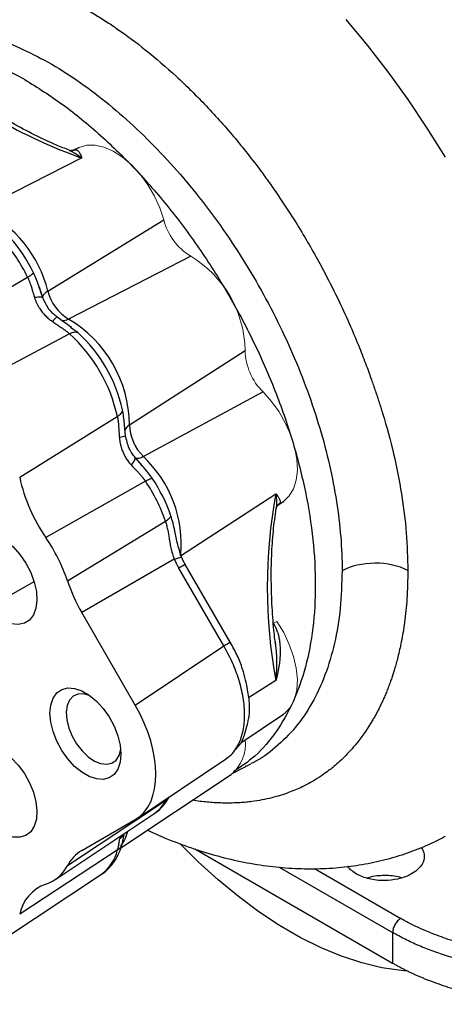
# Model space of a CAD drawing. Header units: inches. Extents: x 0.3 to 34.1, y 0.2 to 21.7.
# Tile 24 of 26: x 29.5 to 30.6, y 16.6 to 19.1. Entities that reach past the tile are written whole.
import ezdxf

# ---------------------------------------------------------------- set-up
doc = ezdxf.new("R2010")
doc.units = ezdxf.units.IN
doc.header["$MEASUREMENT"] = 0

msp = doc.modelspace()

# ---------------------------------------------------------------- linework, layer by layer
at = {"color": 7, "linetype": 'Continuous', "lineweight": 25}
for p, q in [((29.6945, 18.7989), (29.6805, 18.792)), ((29.7021, 18.7722), (29.4413, 18.6402)), ((29.6144, 18.4301), (29.912, 18.6132)), ((29.9812, 18.5198), (29.6676, 18.3584)), ((29.3092, 18.3171), (29.5623, 18.4662)), ((29.5944, 18.4337), (29.5924, 18.4395)), ((29.6016, 18.4132), (29.5927, 18.4401)), ((29.6749, 18.3372), (29.6383, 18.3636)), ((29.6787, 18.3329), (29.6728, 18.3372)), ((29.6701, 18.3208), (29.4096, 18.1817)), ((29.8243, 18.087), (30.1209, 18.2779)), ((30.1671, 18.1713), (29.8598, 18.0051)), ((29.5422, 17.952), (29.7929, 18.108)), ((29.8141, 18.0591), (29.8094, 18.1051)), ((29.8576, 17.9813), (29.8387, 18.0025)), ((29.8567, 17.9813), (29.853, 17.9856)), ((29.865, 17.942), (29.6093, 17.7973)), ((29.9552, 17.7502), (30.1999, 17.9099)), ((30.2061, 17.8813), (30.2192, 17.89)), ((29.6647, 17.6862), (29.9162, 17.8391)), ((29.9392, 17.7418), (29.7015, 17.6046)), ((30.0661, 17.5189), (29.9508, 17.7186)), ((30.0826, 17.5284), (29.9673, 17.7281)), ((29.4801, 17.6275), (29.5791, 17.6847)), ((29.8389, 17.3667), (29.7015, 17.6046)), ((29.8389, 17.3667), (30.0661, 17.5189)), ((30.1982, 17.5241), (30.1986, 17.5209)), ((30.1096, 17.2701), (30.2192, 17.3432)), ((29.8437, 17.0756), (30.071, 17.2278)), ((30.0708, 17.2282), (30.0785, 17.2339)), ((30.0894, 17.192), (30.1356, 17.2161)), ((30.1271, 17.2111), (30.1214, 17.2087)), ((29.8017, 17), (30.0851, 17.1888)), ((29.9162, 17.1207), (29.6647, 16.9542)), ((29.6326, 16.918), (29.8866, 17.0872)), ((29.7015, 16.9933), (29.8389, 17.0726)), ((29.992, 16.9972), (30.4998, 16.7041)), ((29.7929, 16.9941), (29.5422, 16.8298)), ((29.4985, 16.7637), (29.7524, 16.9328)), ((30.4998, 16.7825), (30.4998, 16.7041))]:
    msp.add_line(p, q, dxfattribs=at)
at = {"color": 8, "linetype": 'Continuous', "lineweight": 25}
for p, q in [((29.5984, 18.422), (29.5944, 18.4337)), ((29.6913, 18.3237), (29.6787, 18.3329)), ((30.1975, 17.5293), (30.1982, 17.5241)), ((30.1999, 17.4296), (30.13, 17.3858)), ((29.9191, 17.1261), (29.9162, 17.1207)), ((29.8035, 17.0318), (29.7981, 17.0222)), ((30.2083, 16.9508), (30.4998, 16.7825)), ((30.2989, 16.9468), (30.5205, 16.8189))]:
    msp.add_line(p, q, dxfattribs=at)
at = {"color": 144, "linetype": 'Continuous', "lineweight": 18}
msp.add_line((30.2023, 17.5818), (30.1942, 17.5772), dxfattribs=at)
at = {"color": 8, "linetype": 'Continuous', "lineweight": 25, "flags": 128}
for points in [[(30.3796, 19.1281), (30.4346, 19.0621), (30.4878, 18.9934), (30.539, 18.9223), (30.5879, 18.8491), (30.6343, 18.7739)], [(29.6144, 18.4301), (29.6106, 18.4276), (29.6073, 18.425), (29.6047, 18.4225), (29.6028, 18.42), (29.6015, 18.4176), (29.601, 18.4153), (29.601, 18.4136)], [(29.8598, 18.0051), (29.8557, 18.0031), (29.8518, 18.0015), (29.8483, 18.0005), (29.8452, 18.0001), (29.8425, 18.0002), (29.8402, 18.0009), (29.8388, 18.0018)], [(30.6343, 17.0291), (30.6306, 17.0272)]]:
    msp.add_lwpolyline(points, dxfattribs=at)
at = {"color": 144, "linetype": 'Continuous', "lineweight": 18, "flags": 128}
for points in [[(29.912, 18.6132), (29.9018, 18.644), (29.8879, 18.6745), (29.8708, 18.7036), (29.8511, 18.7305), (29.8292, 18.7543), (29.806, 18.7742), (29.7822, 18.7897), (29.7584, 18.8001), (29.7356, 18.8053), (29.7143, 18.805), (29.6953, 18.7993), (29.6945, 18.7989)], [(30.2192, 17.89), (30.22, 17.8905), (30.2344, 17.9041), (30.2453, 17.9224), (30.2523, 17.9448), (30.2551, 17.9706), (30.2536, 17.9989), (30.2479, 18.029), (30.2383, 18.0598), (30.2249, 18.0904), (30.2082, 18.1198), (30.1887, 18.147), (30.1671, 18.1713)], [(30.2192, 17.3432), (30.2249, 17.3474), (30.2383, 17.3625), (30.2479, 17.3822), (30.2536, 17.4057), (30.2551, 17.4324), (30.2523, 17.4614), (30.2453, 17.4918), (30.2344, 17.5227), (30.22, 17.553), (30.2023, 17.5818)]]:
    msp.add_lwpolyline(points, dxfattribs=at)
at = {"color": 7, "linetype": 'Continuous', "lineweight": 25, "flags": 128}
for points in [[(29.4225, 17.7968), (29.4355, 17.8054), (29.4512, 17.809), (29.4689, 17.8075), (29.4877, 17.8007), (29.5068, 17.7892), (29.5255, 17.7734), (29.5428, 17.7539), (29.558, 17.7317), (29.5705, 17.7077), (29.5796, 17.683), (29.585, 17.6587), (29.5865, 17.6358), (29.584, 17.6154), (29.5775, 17.5983), (29.5675, 17.5853), (29.5542, 17.5769), (29.5384, 17.5737), (29.5206, 17.5756), (29.5018, 17.5826), (29.4826, 17.5944)], [(29.8023, 17.2408), (29.8003, 17.22), (29.7944, 17.2025), (29.7848, 17.1889), (29.7721, 17.1799), (29.7567, 17.1759), (29.7393, 17.177), (29.7206, 17.1832), (29.7015, 17.1942), (29.6829, 17.2095), (29.6655, 17.2285), (29.6501, 17.2504), (29.6373, 17.2741), (29.6278, 17.2987), (29.6219, 17.323), (29.6199, 17.3461), (29.6219, 17.3668), (29.6278, 17.3843), (29.6373, 17.3979), (29.6501, 17.4069), (29.6655, 17.4109), (29.6829, 17.4098), (29.7015, 17.4036), (29.7206, 17.3926), (29.7393, 17.3773), (29.7567, 17.3583), (29.7721, 17.3364), (29.7848, 17.3127), (29.7944, 17.2882), (29.8003, 17.2638), (29.8023, 17.2408)], [(29.7222, 17.3915), (29.7217, 17.3917), (29.706, 17.3959), (29.6916, 17.3953), (29.6794, 17.3898), (29.67, 17.3797), (29.664, 17.3657), (29.6616, 17.3484), (29.663, 17.3288), (29.6682, 17.3079), (29.6768, 17.2869), (29.6883, 17.2669), (29.7022, 17.249), (29.7177, 17.2341), (29.734, 17.2231), (29.7501, 17.2165), (29.7653, 17.2147), (29.7787, 17.2178), (29.7895, 17.2256), (29.7973, 17.2377), (29.8015, 17.2535), (29.8016, 17.254)], [(29.4826, 17.2562), (29.5018, 17.2459), (29.5206, 17.2311), (29.5384, 17.2126), (29.5542, 17.191), (29.5675, 17.1674), (29.5775, 17.1428), (29.584, 17.1182), (29.5865, 17.0948), (29.585, 17.0737), (29.5796, 17.0556), (29.5705, 17.0414), (29.558, 17.0318), (29.5428, 17.0272), (29.5255, 17.0277), (29.5068, 17.0334), (29.4877, 17.044), (29.4689, 17.059), (29.4512, 17.0778), (29.4355, 17.0995), (29.4225, 17.1232)], [(30.5367, 16.6834), (30.5219, 16.6847), (30.4719, 16.6923), (30.4207, 16.7047), (30.3686, 16.7218), (30.3159, 16.7436), (30.2627, 16.77), (30.2095, 16.8007), (30.1563, 16.8357), (30.1036, 16.8748), (30.0515, 16.9179), (30.0003, 16.9645), (29.9541, 17.0107)]]:
    msp.add_lwpolyline(points, dxfattribs=at)
at = {"color": 7, "linetype": 'Continuous', "lineweight": 25}
for centre, radius, start, end in [((30.1407, 20.0124), 1.3156, 229.4834, 250.522), ((29.227, 18.3097), 0.3885, 25.5595, 41.4562), ((29.1872, 18.2868), 0.4158, 25.5595, 41.4562), ((29.7293, 18.4597), 0.1186, 194.4469, 238.6565), ((29.5034, 18.0827), 0.321, 0.7763, 59.2237), ((29.3991, 18.0225), 0.403, 12.2487, 47.7513), ((29.4382, 18.045), 0.3765, 12.2487, 47.7513), ((29.9429, 18.0898), 0.1186, 181.3446, 225.5523), ((29.6496, 17.7812), 0.3071, 354.2087, 46.8135), ((29.965, 18.0435), 0.4326, 192.2155, 214.6814), ((29.5221, 17.7068), 0.4158, 18.544, 34.4403), ((29.5618, 17.7298), 0.3885, 18.544, 34.4403), ((31.4936, 17.6698), 1.3159, 169.4824, 190.5176), ((29.2391, 17.5434), 0.4489, 18.544, 34.4403), ((30.085, 17.8267), 0.4431, 198.4849, 210.0895), ((29.7513, 16.9095), 0.0975, 120.7105, 152.707), ((29.5808, 16.9966), 0.094, 287.6679, 333.1807), ((29.6434, 16.8096), 0.1032, 109.3108, 168.7172)]:
    msp.add_arc(centre, radius, start, end, dxfattribs=at)
at = {"color": 8, "linetype": 'Continuous', "lineweight": 25}
for centre, radius, start, end in [((29.3102, 18.3565), 0.313, 13.597, 64.269), ((29.6539, 18.3824), 0.0276, 260.9152, 299.8163), ((29.8376, 18.0637), 0.0268, 119.6746, 160.9061), ((29.8353, 17.1626), 0.0912, 304.2306, 332.6342), ((29.7176, 17.0676), 0.105, 323.6191, 346.2178), ((29.6928, 17.0163), 0.1025, 305.5538, 347.5133)]:
    msp.add_arc(centre, radius, start, end, dxfattribs=at)
at = {"color": 144, "linetype": 'Continuous', "lineweight": 18}
for centre, radius, start, end in [((30.0616, 18.6517), 0.1544, 194.4469, 238.6565), ((29.8339, 18.2735), 0.287, 0.8813, 59.1187), ((30.2753, 18.2815), 0.1544, 181.3446, 225.5523), ((30.0222, 17.2659), 0.0995, 309.2294, 6.8379)]:
    msp.add_arc(centre, radius, start, end, dxfattribs=at)
at = {"color": 7, "linetype": 'Continuous', "lineweight": 25}
msp.add_ellipse((29.7109, 17.2935), major_axis=(-0.1282, 0.2208), ratio=0.577377, start_param=3.140304, end_param=4.708361, dxfattribs=at)
for points, knots in [([(28.9187, 18.983), (28.9219, 18.9925), (28.9294, 19.015), (28.9465, 19.0471), (28.9676, 19.0836), (28.994, 19.1206), (29.026, 19.1572), (29.0644, 19.1921), (29.1012, 19.2177), (29.1334, 19.2354), (29.1585, 19.2468), (29.1843, 19.2565), (29.2107, 19.2643), (29.2513, 19.2734), (29.3073, 19.2794), (29.3664, 19.2769), (29.4117, 19.2707), (29.4416, 19.265), (29.4702, 19.2583), (29.4973, 19.2508), (29.523, 19.2427), (29.5472, 19.2342), (29.5805, 19.2213), (29.6195, 19.2042), (29.6584, 19.1846), (29.6843, 19.1706), (29.7017, 19.1608), (29.7168, 19.1522), (29.7321, 19.1431), (29.7474, 19.1337), (29.7626, 19.124), (29.7779, 19.1139), (29.8121, 19.0907), (29.8681, 19.0489), (29.9448, 18.983), (30.0223, 18.9065), (30.0966, 18.8229), (30.1513, 18.753), (30.1886, 18.7011), (30.2126, 18.6664), (30.2401, 18.6246), (30.27, 18.5763), (30.2992, 18.526), (30.3302, 18.4689), (30.3612, 18.407), (30.3906, 18.3426), (30.4135, 18.2877), (30.429, 18.2477), (30.439, 18.2205), (30.4451, 18.2036), (30.45, 18.1894), (30.4564, 18.171), (30.4644, 18.147), (30.4818, 18.0919), (30.5034, 18.0119), (30.5236, 17.909), (30.5364, 17.8084), (30.5379, 17.7447), (30.5387, 17.7128)], [0, 0, 0, 0, 0.013307, 0.031376, 0.051626, 0.074058, 0.098678, 0.125491, 0.154504, 0.168995, 0.183405, 0.197734, 0.211981, 0.226144, 0.26117, 0.295655, 0.309947, 0.323489, 0.336284, 0.348332, 0.359634, 0.37019, 0.380001, 0.403139, 0.420654, 0.430183, 0.436488, 0.443046, 0.449606, 0.456167, 0.462731, 0.469296, 0.475862, 0.506825, 0.542035, 0.577264, 0.6125, 0.647732, 0.659478, 0.671221, 0.686372, 0.705219, 0.722877, 0.739349, 0.764354, 0.786022, 0.804359, 0.81937, 0.825905, 0.831529, 0.83624, 0.84004, 0.84991, 0.860143, 0.895051, 0.930003, 0.96499, 1, 1, 1, 1]), ([(29.2784, 19.0743), (29.3036, 19.0705), (29.3596, 19.0618), (29.4508, 19.0297), (29.5164, 18.9949), (29.5491, 18.9775)], [0, 0, 0, 0, 0.289911, 0.644956, 1, 1, 1, 1]), ([(29.6154, 19.0186), (29.6647, 18.9901), (29.7141, 18.956), (29.811, 18.8779), (29.8585, 18.8338), (29.9498, 18.7375), (29.9935, 18.6853), (30.0757, 18.5745), (30.114, 18.516), (30.1839, 18.3951), (30.2154, 18.3326), (30.2702, 18.2061), (30.2936, 18.1421), (30.3314, 18.0149), (30.3459, 17.9517), (30.3651, 17.8287), (30.37, 17.7689), (30.37, 17.7119)], [0, 0, 0, 0, 0.125, 0.125, 0.25, 0.25, 0.375, 0.375, 0.5, 0.5, 0.625, 0.625, 0.75, 0.75, 0.875, 0.875, 1, 1, 1, 1]), ([(29.5491, 18.9775), (29.582, 18.9571), (29.6476, 18.9163), (29.7443, 18.8374), (29.8378, 18.7471), (29.9263, 18.6456), (30.0083, 18.5349), (30.0825, 18.417), (30.1475, 18.2938), (30.2023, 18.1674), (30.2459, 18.04), (30.2777, 17.9139), (30.2969, 17.791), (30.3034, 17.6736), (30.2969, 17.5636), (30.2777, 17.463), (30.246, 17.3734), (30.2022, 17.2967), (30.1509, 17.2357), (30.1098, 17.2081), (30.091, 17.1954)], [0, 0, 0, 0, 0.05604, 0.11208, 0.16812, 0.224159, 0.280199, 0.336239, 0.392279, 0.448319, 0.504359, 0.560398, 0.616438, 0.672478, 0.728518, 0.784558, 0.840598, 0.896637, 0.952677, 1, 1, 1, 1]), ([(29.6698, 18.7922), (29.6586, 18.7965), (29.6289, 18.808), (29.5798, 18.8313), (29.5228, 18.8614), (29.4657, 18.8958), (29.413, 18.9305), (29.3796, 18.9553), (29.3652, 18.9661)], [0, 0, 0, 0, 0.111158, 0.29776, 0.484313, 0.670861, 0.857435, 1, 1, 1, 1]), ([(29.681, 18.7922), (29.6777, 18.7916), (29.6716, 18.7904), (29.6698, 18.7915), (29.6689, 18.7921)], [0, 0, 0, 0, 0.529687, 1, 1, 1, 1]), ([(29.5623, 18.4662), (29.5667, 18.4687), (29.5703, 18.4711), (29.5755, 18.4749), (29.577, 18.4764), (29.5775, 18.4773)], [0, 0, 0, 0, 0.5, 0.5, 1, 1, 1, 1]), ([(29.5623, 18.4662), (29.5628, 18.4651), (29.5638, 18.4631), (29.5651, 18.46), (29.5664, 18.4569), (29.5675, 18.454), (29.5685, 18.4514), (29.5691, 18.4497), (29.5699, 18.4477), (29.5709, 18.4446), (29.5723, 18.4403), (29.5735, 18.4362), (29.5745, 18.433), (29.575, 18.4314), (29.5752, 18.4305)], [0, 0, 0, 0, 0.0902391, 0.1780996, 0.2660427, 0.3523985, 0.4272984, 0.4788935, 0.4981137, 0.5950099, 0.7321449, 0.8617993, 0.9298283, 1, 1, 1, 1]), ([(29.58, 18.4143), (29.5804, 18.413), (29.5812, 18.4105), (29.5825, 18.4068), (29.5839, 18.4034), (29.5859, 18.3989), (29.5882, 18.3943), (29.5909, 18.3898), (29.5934, 18.3858), (29.5964, 18.3812), (29.6001, 18.3763), (29.6041, 18.3716), (29.6082, 18.3672), (29.6124, 18.363), (29.6168, 18.3591), (29.6207, 18.356), (29.6238, 18.3537), (29.6254, 18.3526), (29.6261, 18.3521)], [0, 0, 0, 0, 0.052655, 0.102833, 0.150103, 0.194126, 0.293665, 0.344258, 0.395465, 0.473547, 0.552543, 0.630112, 0.706223, 0.781071, 0.854852, 0.92776, 0.968067, 1, 1, 1, 1]), ([(29.6383, 18.3636), (29.6348, 18.3664), (29.6276, 18.3723), (29.6136, 18.3877), (29.6065, 18.4027), (29.6016, 18.4132)], [0, 0, 0, 0, 0.21858, 0.458243, 1, 1, 1, 1]), ([(29.6261, 18.3521), (29.6288, 18.3503), (29.6315, 18.3485), (29.6373, 18.3446), (29.6404, 18.3426), (29.6453, 18.3393), (29.6472, 18.338), (29.6501, 18.3361), (29.651, 18.3355), (29.6534, 18.3338), (29.6549, 18.3328), (29.6586, 18.33), (29.6609, 18.3283), (29.6655, 18.3247), (29.6679, 18.3228), (29.6701, 18.3208)], [-0.3282638, -0.3282638, -0.3282638, -0.3282638, -0.269997, -0.269997, -0.2174748, -0.2174748, -0.1846484, -0.1846484, -0.1641319, -0.1641319, -0.1230989, -0.1230989, -0.0574462, -0.0574462, 0, 0, 0, 0]), ([(29.7929, 18.108), (29.7973, 18.1107), (29.8007, 18.1136), (29.8052, 18.1194), (29.8063, 18.1223), (29.8061, 18.1249)], [0, 0, 0, 0, 0.5, 0.5, 1, 1, 1, 1]), ([(29.7929, 18.108), (29.7931, 18.1072), (29.7934, 18.1056), (29.7939, 18.103), (29.7944, 18.0997), (29.7949, 18.0958), (29.7954, 18.0921), (29.7957, 18.0891), (29.7959, 18.0868), (29.7961, 18.0843), (29.7965, 18.0798), (29.7969, 18.0732), (29.7974, 18.0639), (29.7978, 18.0576), (29.7981, 18.0542)], [0, 0, 0, 0, 0.045804, 0.096236, 0.155918, 0.237409, 0.32145, 0.36128, 0.408189, 0.452604, 0.497734, 0.65796, 0.814514, 1, 1, 1, 1]), ([(29.8387, 18.0025), (29.836, 18.006), (29.8301, 18.0134), (29.8199, 18.0319), (29.8165, 18.0479), (29.8141, 18.0591)], [0, 0, 0, 0, 0.2147717, 0.454109, 1, 1, 1, 1]), ([(29.7981, 18.0542), (29.7982, 18.0528), (29.7984, 18.0501), (29.7989, 18.0462), (29.7995, 18.0424), (29.8005, 18.0375), (29.8017, 18.0325), (29.8033, 18.0274), (29.8049, 18.0229), (29.8068, 18.0178), (29.8093, 18.0121), (29.8121, 18.0067), (29.815, 18.0015), (29.8182, 17.9965), (29.8215, 17.9918), (29.8246, 17.988), (29.8271, 17.9851), (29.8283, 17.9838), (29.8289, 17.9832)], [0, 0, 0, 0, 0.052656, 0.102834, 0.150103, 0.194127, 0.293665, 0.344258, 0.395465, 0.473547, 0.552544, 0.630113, 0.706223, 0.781072, 0.854853, 0.92776, 0.968067, 1, 1, 1, 1]), ([(29.8405, 17.971), (29.8411, 17.9704), (29.8423, 17.9692), (29.8445, 17.9669), (29.8469, 17.9642), (29.8494, 17.9615), (29.8515, 17.9591), (29.8536, 17.9568), (29.8566, 17.9531), (29.8605, 17.9483), (29.8635, 17.9441), (29.865, 17.942)], [0, 0, 0, 0, 0.067273, 0.131947, 0.253517, 0.355651, 0.4231, 0.50769, 0.599174, 0.793863, 1, 1, 1, 1]), ([(30.1995, 17.521), (30.1983, 17.5305), (30.194, 17.5636), (30.19, 17.6187), (30.1876, 17.686), (30.1887, 17.7512), (30.1927, 17.8135), (30.1981, 17.8525), (30.2007, 17.8716)], [0, 0, 0, 0, 0.075315, 0.262138, 0.448874, 0.635533, 0.822138, 1, 1, 1, 1]), ([(30.2005, 17.8713), (30.2005, 17.8723), (30.2004, 17.8745), (30.2045, 17.8792), (30.2067, 17.8817)], [0, 0, 0, 0, 0.470326, 1, 1, 1, 1]), ([(29.9162, 17.8391), (29.9206, 17.8417), (29.9241, 17.8443), (29.9288, 17.8492), (29.9301, 17.8515), (29.9301, 17.8533)], [0, 0, 0, 0, 0.5, 0.5, 1, 1, 1, 1]), ([(29.9162, 17.8391), (29.9175, 17.8352), (29.9187, 17.8312), (29.9206, 17.8234), (29.9214, 17.8196), (29.9236, 17.8088), (29.9246, 17.8022), (29.9261, 17.7938), (29.9263, 17.7921), (29.9269, 17.7886), (29.9272, 17.7869), (29.9283, 17.781), (29.9293, 17.7759), (29.9315, 17.7658), (29.9328, 17.7606), (29.9358, 17.7507), (29.9374, 17.746), (29.9392, 17.7418)], [0, 0, 0, 0, 0.125, 0.125, 0.25, 0.25, 0.5, 0.5, 0.5625, 0.5625, 0.625, 0.625, 0.75, 0.75, 0.875, 0.875, 1, 1, 1, 1]), ([(29.9585, 17.7455), (29.9542, 17.7583), (29.9463, 17.7821), (29.9417, 17.8069), (29.9396, 17.8183)], [0, 0, 0, 0, 0.538653, 1, 1, 1, 1]), ([(29.9673, 17.7281), (29.9657, 17.731), (29.9624, 17.7369), (29.9596, 17.7431), (29.9582, 17.7462)], [0, 0, 0, 0, 0.497781, 1, 1, 1, 1]), ([(30.2044, 17.5539), (30.2049, 17.5524), (30.2058, 17.5494), (30.2069, 17.5446), (30.208, 17.5397), (30.2089, 17.5347), (30.2096, 17.5294), (30.2105, 17.5209), (30.2111, 17.5088), (30.2108, 17.4934), (30.2094, 17.4776), (30.2075, 17.4641), (30.2052, 17.4519), (30.2029, 17.4411), (30.2009, 17.4335), (30.1999, 17.4296)], [0, 0, 0, 0, 0.037735, 0.076585, 0.116584, 0.157763, 0.200149, 0.24377, 0.36207, 0.490965, 0.609494, 0.738807, 0.815437, 0.902488, 1, 1, 1, 1]), ([(30.0956, 17.2526), (30.0998, 17.2567), (30.1115, 17.2682), (30.1202, 17.2916), (30.1265, 17.3139), (30.1298, 17.3306), (30.1328, 17.3467), (30.1327, 17.3718), (30.1288, 17.4013), (30.1221, 17.432), (30.1142, 17.4614), (30.1017, 17.4947), (30.089, 17.517), (30.0825, 17.5283)], [0, 0, 0, 0, 0.064656, 0.181694, 0.27514, 0.325141, 0.371808, 0.460664, 0.589641, 0.671723, 0.766799, 0.881343, 1, 1, 1, 1]), ([(29.8863, 17.0876), (29.8882, 17.0887), (29.8967, 17.0936), (29.9094, 17.1064), (29.9203, 17.1207), (29.9254, 17.1297), (29.9265, 17.1318)], [0, 0, 0, 0, 0.105562, 0.493297, 0.881187, 1, 1, 1, 1]), ([(29.7981, 17.0222), (29.7979, 17.0212), (29.7975, 17.0193), (29.7972, 17.0165), (29.7968, 17.0141), (29.7966, 17.0121), (29.7963, 17.0105), (29.7961, 17.0091), (29.796, 17.008), (29.7958, 17.0072), (29.7957, 17.0065), (29.7956, 17.006), (29.7956, 17.0057), (29.7955, 17.0055), (29.7953, 17.0045), (29.795, 17.0028), (29.7944, 17), (29.7937, 16.9971), (29.7932, 16.995), (29.7929, 16.9941)], [0, 0, 0, 0, 0.146278, 0.269206, 0.363603, 0.43919, 0.500092, 0.54831, 0.585766, 0.614244, 0.63535, 0.650832, 0.661984, 0.66914, 0.672507, 0.751696, 0.835879, 0.926547, 1, 1, 1, 1]), ([(29.8053, 17.0105), (29.8063, 17.0144), (29.8089, 17.0249), (29.8103, 17.0323), (29.8112, 17.037)], [0, 0, 0, 0, 0.372749, 1, 1, 1, 1]), ([(29.8705, 17.0459), (29.8857, 17.0389), (29.923, 17.0216), (29.9831, 16.9993), (30.0503, 16.9785), (30.1174, 16.9628), (30.1838, 16.9521), (30.2492, 16.9465), (30.3134, 16.9459), (30.3759, 16.9502), (30.4367, 16.9594), (30.4954, 16.9731), (30.5518, 16.9916), (30.5975, 17.0101), (30.6234, 17.024), (30.6322, 17.0287)], [0, 0, 0, 0, 0.059815, 0.147353, 0.234299, 0.320367, 0.405295, 0.488877, 0.570992, 0.651615, 0.730812, 0.808719, 0.88553, 0.96147, 1, 1, 1, 1]), ([(29.7527, 16.9332), (29.7531, 16.9334), (29.7603, 16.9373), (29.772, 16.9486), (29.787, 16.9668), (29.7982, 16.9876), (29.803, 17.0029), (29.8053, 17.0103)], [0, 0, 0, 0, 0.01336, 0.261703, 0.509188, 0.761182, 1, 1, 1, 1]), ([(30.5729, 17.0012), (30.5751, 16.9976), (30.5797, 16.9901), (30.582, 16.9755), (30.5779, 16.9604), (30.5665, 16.9459), (30.5518, 16.9345), (30.533, 16.9255), (30.5088, 16.9185), (30.4834, 16.9155), (30.4586, 16.9167), (30.4328, 16.9209), (30.4174, 16.928), (30.4072, 16.9327)], [0, 0, 0, 0, 0.070193, 0.144521, 0.26419, 0.341298, 0.429764, 0.51821, 0.595311, 0.715006, 0.789329, 0.861707, 1, 1, 1, 1]), ([(30.4072, 16.9327), (30.3984, 16.9385), (30.3892, 16.9445), (30.3852, 16.9521), (30.385, 16.9524)], [0, 0, 0, 0, 0.9543, 1, 1, 1, 1]), ([(30.5221, 16.9228), (30.5208, 16.9234), (30.5086, 16.9283), (30.4791, 16.9294), (30.4492, 16.9281), (30.4364, 16.9229), (30.4346, 16.9222)], [0, 0, 0, 0, 0.052765, 0.48912, 0.925476, 1, 1, 1, 1]), ([(30.5205, 16.8189), (30.5177, 16.8173), (30.515, 16.815), (30.51, 16.8096), (30.5077, 16.8064), (30.5039, 16.7997), (30.5024, 16.7962), (30.5004, 16.7891), (30.4998, 16.7857), (30.4998, 16.7825)], [0, 0, 0, 0, 0.25, 0.25, 0.5, 0.5, 0.75, 0.75, 1, 1, 1, 1]), ([(31.3393, 16.8186), (31.3369, 16.8173), (31.3315, 16.8144), (31.3224, 16.8096), (31.3112, 16.8041), (31.295, 16.7964), (31.276, 16.7881), (31.2534, 16.7791), (31.2349, 16.7724), (31.2186, 16.7669), (31.1937, 16.7589), (31.1547, 16.7482), (31.1002, 16.7367), (31.0432, 16.7282), (30.993, 16.7238), (30.9536, 16.7222), (30.924, 16.7218), (30.8961, 16.7222), (30.8691, 16.7234), (30.8399, 16.7255), (30.8014, 16.7294), (30.7522, 16.7369), (30.6988, 16.7484), (30.6566, 16.7603), (30.6247, 16.7711), (30.6035, 16.7791), (30.5817, 16.7881), (30.563, 16.7965), (30.5457, 16.8052), (30.5327, 16.812), (30.5245, 16.8167), (30.5205, 16.8189)], [0, 0, 0, 0, 0.010703, 0.0239884, 0.0399107, 0.0585563, 0.0922455, 0.1170913, 0.1480404, 0.163485, 0.1789203, 0.2407177, 0.3049196, 0.3691079, 0.4345679, 0.4725966, 0.5000461, 0.5328292, 0.5655276, 0.5898699, 0.6309936, 0.695603, 0.7593592, 0.8211515, 0.8520174, 0.8829486, 0.9052469, 0.9414701, 0.9618148, 0.9813495, 1, 1, 1, 1]), ([(31.36, 16.7816), (31.3572, 16.7801), (31.3516, 16.777), (31.3431, 16.7727), (31.3347, 16.7684), (31.3263, 16.7644), (31.3179, 16.7604), (31.3095, 16.7566), (31.3012, 16.753), (31.2929, 16.7495), (31.2846, 16.7461), (31.2764, 16.7429), (31.2683, 16.7397), (31.2602, 16.7367), (31.2522, 16.7339), (31.2443, 16.7311), (31.2365, 16.7285), (31.2288, 16.726), (31.2211, 16.7236), (31.2136, 16.7213), (31.2061, 16.7191), (31.1988, 16.717), (31.1916, 16.715), (31.1845, 16.7131), (31.1775, 16.7113), (31.1706, 16.7095), (31.1639, 16.7079), (31.1573, 16.7063), (31.1508, 16.7049), (31.1444, 16.7035), (31.1166, 16.6975), (31.0674, 16.6891), (30.9969, 16.682), (30.9293, 16.6798), (30.8775, 16.6813), (30.8407, 16.6839), (30.8173, 16.6861), (30.7941, 16.6888), (30.7713, 16.6921), (30.7488, 16.6958), (30.7268, 16.7), (30.7051, 16.7046), (30.6838, 16.7097), (30.663, 16.7153), (30.6427, 16.7213), (30.6229, 16.7276), (30.6036, 16.7344), (30.5849, 16.7416), (30.5667, 16.7491), (30.549, 16.7569), (30.532, 16.7651), (30.5156, 16.7736), (30.5051, 16.7796), (30.4998, 16.7825)], [0, 0, 0, 0, 0.0118736, 0.0235698, 0.0350887, 0.0464301, 0.0575942, 0.0685809, 0.0793903, 0.0900222, 0.1004768, 0.110754, 0.1208539, 0.1307763, 0.1405214, 0.1500891, 0.1594794, 0.1686924, 0.1777279, 0.1865861, 0.1952669, 0.2037704, 0.2120964, 0.2202451, 0.2282164, 0.2360103, 0.2436268, 0.251066, 0.2583278, 0.2654122, 0.2723192, 0.3511043, 0.4260612, 0.4971895, 0.5644889, 0.5897133, 0.6148165, 0.6397985, 0.6646593, 0.6893991, 0.7140177, 0.7385152, 0.7628916, 0.787147, 0.8112813, 0.8352946, 0.8591868, 0.8829581, 0.9066084, 0.9301377, 0.953546, 0.9768335, 1, 1, 1, 1]), ([(30.4998, 16.7041), (30.5024, 16.7026), (30.5075, 16.6997), (30.5153, 16.6954), (30.5233, 16.6912), (30.5313, 16.6871), (30.5395, 16.683), (30.5478, 16.6791), (30.5562, 16.6752), (30.5648, 16.6714), (30.5734, 16.6677), (30.5822, 16.664), (30.6044, 16.6552), (30.6413, 16.6422), (30.6947, 16.6272), (30.7503, 16.6152), (30.8076, 16.6063), (30.8662, 16.6005), (30.9254, 16.598), (30.9847, 16.5987), (31.0437, 16.6027), (31.1018, 16.6099), (31.1584, 16.6202), (31.2131, 16.6336), (31.2537, 16.6463), (31.2817, 16.6563), (31.2981, 16.6627), (31.3141, 16.6693), (31.3298, 16.6763), (31.3451, 16.6835), (31.355, 16.6885), (31.36, 16.6911)], [0, 0, 0, 0, 0.0113913, 0.0227675, 0.034132, 0.0454882, 0.0568395, 0.0681893, 0.079541, 0.090898, 0.1022636, 0.1136413, 0.1250345, 0.1875233, 0.2500236, 0.3125124, 0.3750127, 0.4375015, 0.5000018, 0.5624906, 0.6249909, 0.6874797, 0.74998, 0.8124688, 0.8749691, 0.8958409, 0.9166714, 0.9374817, 0.9582926, 0.9791251, 1, 1, 1, 1])]:
    msp.add_open_spline(points, degree=3, knots=knots, dxfattribs=at)
at = {"color": 8, "linetype": 'Continuous', "lineweight": 25}
for points, knots in [([(29.0704, 19.0616), (29.0742, 19.0649), (29.109, 19.0947), (29.195, 19.1178), (29.3245, 19.1253), (29.4674, 19.0942), (29.566, 19.0438), (29.6154, 19.0186)], [0, 0, 0, 0, 0.0300891, 0.2725669, 0.5150446, 0.7575223, 1, 1, 1, 1]), ([(29.6806, 18.7918), (29.681, 18.7921), (29.683, 18.7934), (29.6859, 18.7935), (29.69, 18.7924), (29.6939, 18.7886), (29.6979, 18.782), (29.7006, 18.7756), (29.7021, 18.7722)], [0, 0, 0, 0, 0.03434, 0.185555, 0.35326, 0.559435, 0.767266, 1, 1, 1, 1]), ([(29.6696, 18.7917), (29.6728, 18.7903), (29.6796, 18.7874), (29.6903, 18.7809), (29.698, 18.7752), (29.7021, 18.7722)], [0, 0, 0, 0, 0.2946292, 0.6210504, 1, 1, 1, 1]), ([(29.5924, 18.4395), (29.5905, 18.4455), (29.5876, 18.4545), (29.5838, 18.4632), (29.5826, 18.4662), (29.5826, 18.4662), (29.5825, 18.4662), (29.5825, 18.4662), (29.5825, 18.4663), (29.5824, 18.4665), (29.5818, 18.4679), (29.5802, 18.4716), (29.5785, 18.475), (29.5775, 18.4773)], [0, 0, 0, 0, 0.461058, 0.698228, 0.698237, 0.69826, 0.698306, 0.698674, 0.69941, 0.705298, 0.717074, 0.811302, 1, 1, 1, 1]), ([(29.8093, 18.1044), (29.8092, 18.1058), (29.8087, 18.1128), (29.8073, 18.1196), (29.8061, 18.1249)], [0, 0, 0, 0, 0.205238, 1, 1, 1, 1]), ([(29.8822, 17.9495), (29.8788, 17.9543), (29.8711, 17.9655), (29.8619, 17.9756), (29.8567, 17.9813)], [0, 0, 0, 0, 0.433942, 1, 1, 1, 1]), ([(30.1999, 17.9099), (30.2021, 17.907), (30.2063, 17.9014), (30.21, 17.8946), (30.2115, 17.8893), (30.21, 17.8852), (30.209, 17.8827), (30.2064, 17.8817), (30.206, 17.8815)], [0, 0, 0, 0, 0.232763, 0.440595, 0.646804, 0.819294, 0.974811, 1, 1, 1, 1]), ([(30.1999, 17.9099), (30.2005, 17.9049), (30.2016, 17.8955), (30.2018, 17.8827), (30.201, 17.8753), (30.2005, 17.8716)], [0, 0, 0, 0, 0.374689, 0.697465, 1, 1, 1, 1]), ([(29.9405, 17.814), (29.9405, 17.8142), (29.938, 17.8277), (29.9341, 17.8406), (29.9301, 17.8533)], [0, 0, 0, 0, 0.018246, 1, 1, 1, 1]), ([(29.9392, 17.7418), (29.9432, 17.7431), (29.9511, 17.7457), (29.9577, 17.747), (29.9578, 17.746), (29.9579, 17.7456)], [0, 0, 0, 0, 0.352053, 0.7038, 1, 1, 1, 1]), ([(29.9666, 17.7277), (29.9668, 17.7278), (29.9674, 17.7282), (29.9624, 17.7253), (29.9547, 17.7208), (29.9508, 17.7186)], [0, 0, 0, 0, 0.158907, 0.579454, 1, 1, 1, 1]), ([(30.5387, 17.7128), (30.5383, 17.6884), (30.5374, 17.6426), (30.531, 17.5818), (30.5228, 17.5319), (30.5139, 17.492), (30.5054, 17.4612), (30.4986, 17.44), (30.4939, 17.4264), (30.4913, 17.4193), (30.4885, 17.4118), (30.4849, 17.4026), (30.4799, 17.3905), (30.4747, 17.3788), (30.4694, 17.3675), (30.464, 17.3567), (30.4586, 17.3462), (30.453, 17.3361), (30.4383, 17.3107), (30.4148, 17.2763), (30.3811, 17.238), (30.359, 17.2175), (30.3477, 17.2082), (30.3465, 17.2072), (30.345, 17.2059), (30.3404, 17.2022), (30.3311, 17.1951), (30.3153, 17.1839), (30.2937, 17.1703), (30.2657, 17.1554), (30.2307, 17.1406), (30.1879, 17.1274), (30.151, 17.1204), (30.1233, 17.1173), (30.1079, 17.1161), (30.092, 17.1153), (30.0757, 17.115), (30.0588, 17.1153), (30.0415, 17.116), (30.0237, 17.1175), (30.005, 17.1194), (29.9922, 17.1215), (29.9856, 17.1225)], [0, 0, 0, 0, 0.062566, 0.117286, 0.164159, 0.203184, 0.234359, 0.257684, 0.270026, 0.277952, 0.280782, 0.294626, 0.308236, 0.321614, 0.33476, 0.347673, 0.360353, 0.372801, 0.385016, 0.456455, 0.51249, 0.561211, 0.562613, 0.564475, 0.566798, 0.569582, 0.58532, 0.608426, 0.638898, 0.676735, 0.721935, 0.774497, 0.834417, 0.851383, 0.868679, 0.886303, 0.904257, 0.922539, 0.941152, 0.960093, 0.979365, 1, 1, 1, 1]), ([(30.37, 17.7119), (30.369, 17.6792), (30.3671, 17.6139), (30.3518, 17.5244), (30.3276, 17.4426), (30.2938, 17.3702), (30.2514, 17.3076), (30.2, 17.2573), (30.1608, 17.2271), (30.1372, 17.2173), (30.1354, 17.2166)], [0, 0, 0, 0, 0.1411997, 0.2823994, 0.4235992, 0.5647989, 0.7059986, 0.8471983, 0.988398, 1, 1, 1, 1]), ([(30.0661, 17.5189), (30.07, 17.5211), (30.0777, 17.5255), (30.0828, 17.5285), (30.0821, 17.5281), (30.0819, 17.528)], [0, 0, 0, 0, 0.420547, 0.841093, 1, 1, 1, 1]), ([(30.0785, 17.2339), (30.0796, 17.2346), (30.0858, 17.239), (30.0947, 17.2503), (30.1074, 17.271), (30.1171, 17.3009), (30.1209, 17.3411), (30.1177, 17.3781), (30.1115, 17.409), (30.1032, 17.439), (30.0893, 17.4764), (30.074, 17.5045), (30.0661, 17.5189)], [0, 0, 0, 0, 0.018427, 0.104076, 0.187279, 0.327209, 0.465174, 0.603135, 0.672946, 0.743255, 0.868888, 1, 1, 1, 1]), ([(30.1986, 17.5209), (30.1993, 17.5162), (30.2012, 17.5033), (30.2017, 17.4822), (30.2016, 17.4564), (30.2005, 17.4389), (30.1999, 17.4296)], [0, 0, 0, 0, 0.154059, 0.42188, 0.689414, 1, 1, 1, 1]), ([(29.9162, 17.1207), (29.9183, 17.1223), (29.9223, 17.1254), (29.9256, 17.1294), (29.9265, 17.1317), (29.9265, 17.1318)], [0, 0, 0, 0, 0.496869, 0.993739, 1, 1, 1, 1]), ([(29.8086, 17.0353), (29.8079, 17.0338), (29.8056, 17.0288), (29.8012, 17.025), (29.7981, 17.0222)], [0, 0, 0, 0, 0.286885, 1, 1, 1, 1]), ([(29.7929, 16.9941), (29.795, 16.9956), (29.799, 16.9987), (29.8032, 17.0043), (29.8046, 17.0085), (29.8053, 17.0105)], [0, 0, 0, 0, 0.340929, 0.681859, 1, 1, 1, 1])]:
    msp.add_open_spline(points, degree=3, knots=knots, dxfattribs=at)
at = {"color": 7, "linetype": 'Continuous', "lineweight": 25}
for points in [[(29.5752, 18.4305), (29.5766, 18.426), (29.5782, 18.4201), (29.58, 18.4143)], [(29.58, 18.4143), (29.587, 18.4155), (29.5986, 18.4162), (29.6024, 18.4134), (29.602, 18.4113)], [(29.6384, 18.3621), (29.6389, 18.364), (29.6372, 18.3642), (29.6303, 18.357), (29.6261, 18.3521)], [(29.6701, 18.3208), (29.6746, 18.3232), (29.683, 18.3262), (29.6891, 18.3252), (29.6913, 18.3237)], [(29.8129, 18.0599), (29.8148, 18.0594), (29.8141, 18.0578), (29.8045, 18.0554), (29.7981, 18.0542)], [(29.8289, 17.9832), (29.8334, 17.9886), (29.8399, 17.9984), (29.8393, 18.003), (29.8373, 18.0038)], [(29.8289, 17.9832), (29.8331, 17.9787), (29.8373, 17.9744), (29.8405, 17.971)], [(29.865, 17.942), (29.8694, 17.9445), (29.877, 17.9484), (29.8812, 17.9496), (29.8822, 17.9495)], [(29.9392, 17.7418), (29.9426, 17.7339), (29.9465, 17.7261), (29.9508, 17.7186)], [(30.5387, 17.7128), (30.5158, 17.7247), (30.4539, 17.7382), (30.3926, 17.724), (30.37, 17.7119)], [(30.2044, 17.5539), (30.2019, 17.562), (30.1986, 17.5699), (30.1942, 17.5772)]]:
    msp.add_open_spline(points, degree=3, dxfattribs=at)

doc.saveas('drawing.dxf')
